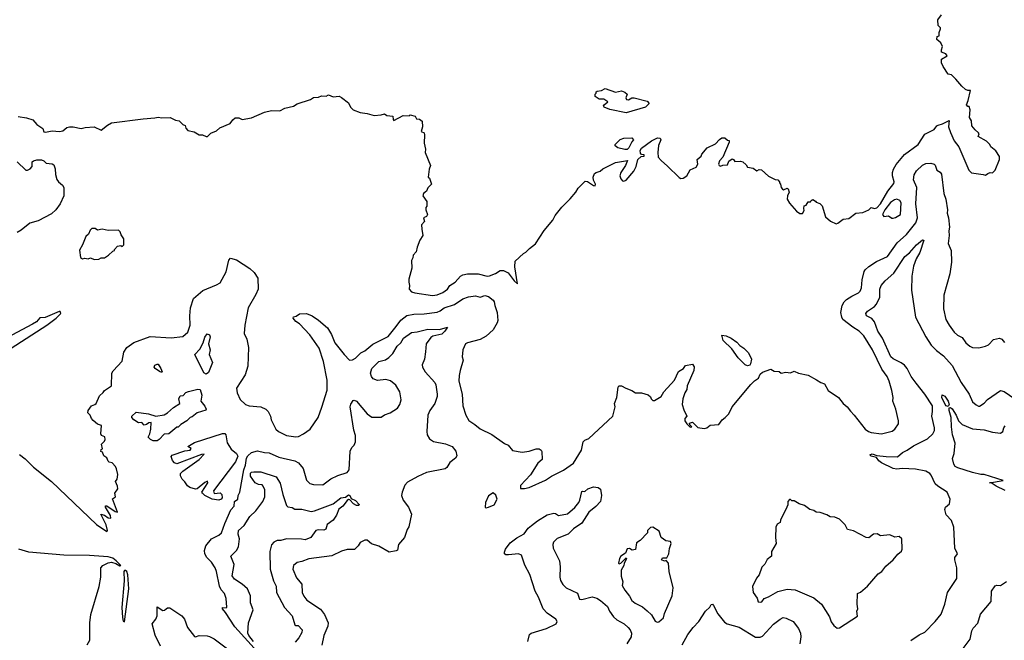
# Model space of a CAD drawing. Extents: x 1678759 to 1859541, y 384609 to 522867.
# Tile 59 of 256: x 1773818 to 1782257, y 405814 to 411134. Entities that reach past the tile are written whole.
import ezdxf

# ---------------------------------------------------------------- set-up
doc = ezdxf.new("R2010")
doc.units = 0

msp = doc.modelspace()

# ---------------------------------------------------------------- linework, layer by layer
at = {"layer": '0CON20XD'}
for points in [[(1777395, 408774.7), (1777445, 408795.4), (1777485, 408823.1), (1777505.3, 408854.7), (1777548.9, 408885), (1777595.8, 408935), (1777615, 408946.5), (1777655, 408956.4), (1777746.2, 408956.2), (1777825, 408934.4), (1777845, 408937.1), (1777895, 408959.2), (1777935, 408984), (1777965, 408982.5), (1778005.3, 408965.3), (1778055, 408895.7), (1778085, 408870), (1778060.5, 409015), (1778065, 409062.5), (1778135, 409130), (1778155, 409140), (1778186.1, 409173.9), (1778237.7, 409212.3), (1778312.7, 409327.3), (1778388.6, 409415), (1778406, 409455), (1778465, 409527.5), (1778535, 409597.5), (1778584, 409655), (1778605, 409690), (1778665, 409750.8), (1778685, 409748.1), (1778735, 409711.9), (1778749.7, 409710.3), (1778754, 409725), (1778736.9, 409756.9), (1778734.3, 409785), (1778743.8, 409815), (1778757.5, 409825), (1778792.5, 409835), (1778816.7, 409855), (1778925, 409908.6), (1779026.4, 409926.4), (1779009.1, 409885), (1778969.2, 409825), (1778960.5, 409795), (1778968.7, 409768.7), (1778983, 409753), (1778995, 409750), (1779015, 409757.5), (1779081.1, 409835), (1779101.8, 409875), (1779115, 409936.7), (1779145, 409960), (1779170, 409965), (1779170, 409975), (1779148.3, 409978.3), (1779138.3, 409988.3), (1779137, 410013), (1779147, 410033), (1779233.9, 410096.1), (1779285, 410122.5), (1779308.3, 410118.3), (1779312.5, 410105), (1779293.3, 410055), (1779285.8, 409994.2), (1779291.4, 409955), (1779315, 409926), (1779369.3, 409879.3), (1779469.7, 409779.7), (1779485, 409772.9), (1779505.5, 409774.5), (1779535.5, 409794.5), (1779565, 409846), (1779615, 409870), (1779630, 409895), (1779623.3, 409935), (1779660, 409965), (1779665, 409980), (1779710, 410035), (1779780.5, 410069.5), (1779815, 410107.5), (1779835, 410120), (1779861.7, 410121.7), (1779885, 410100), (1779898.3, 410098.3), (1779900, 410085), (1779843.6, 409956.4), (1779816.7, 409925), (1779807.5, 409895), (1779813.3, 409883.3), (1779825, 409877.5), (1779845, 409887.5), (1779885, 409890), (1779895, 409920), (1779925, 409942.5), (1779936.4, 409936.4), (1779948.3, 409918.3), (1779995, 409922.5), (1780015, 409916.7), (1780045, 409890), (1780055, 409870), (1780105, 409862.5), (1780135, 409837.5), (1780155, 409850), (1780175, 409847.5), (1780235, 409792), (1780293, 409763), (1780315, 409760), (1780330, 409745), (1780330, 409735), (1780340, 409725), (1780343.3, 409695), (1780355, 409680), (1780365, 409676.7), (1780395, 409690), (1780405, 409682.5), (1780413.3, 409655), (1780398.8, 409625), (1780396.2, 409595), (1780415, 409561.2), (1780475, 409492.5), (1780505, 409472.5), (1780518.3, 409471.7), (1780526.4, 409473.6), (1780541.7, 409498.3), (1780537.5, 409515), (1780541.7, 409538.3), (1780560, 409545), (1780575, 409572.5), (1780597, 409573), (1780602.5, 409585), (1780615, 409592.5), (1780639.3, 409579.3), (1780645, 409570), (1780675, 409557.5), (1780695, 409537.5), (1780724.7, 409444.7), (1780768, 409408), (1780815, 409383.6), (1780831.2, 409388.8), (1780875, 409424), (1780925, 409430), (1780985, 409476.2), (1781045, 409480), (1781095, 409503.3), (1781115, 409523.3), (1781145, 409514), (1781165, 409520.8), (1781195.4, 409554.6), (1781259.1, 409665), (1781309.4, 409730.6), (1781312.5, 409745), (1781298.2, 409795), (1781299.3, 409825), (1781306.4, 409853.6), (1781328.9, 409891.1), (1781401.9, 409978.1), (1781517.8, 410065), (1781575, 410152.9), (1781655, 410192.9), (1781678, 410225), (1781689.3, 410230.7), (1781728.3, 410241.7), (1781785, 410270), (1781780, 410215), (1781795, 410167.5), (1781826, 410095), (1781866.9, 410045), (1781953.8, 409845), (1781975, 409820), (1782075, 409807.5), (1782095, 409800), (1782115, 409816.7), (1782135, 409822.5), (1782155, 409820), (1782180, 409845), (1782216.4, 409936.4), (1782215, 409960), (1782185, 410010), (1782142.5, 410045), (1782132.5, 410065), (1782105, 410092.5), (1782033.6, 410133.6), (1782042.5, 410155), (1782036.7, 410165), (1782008.3, 410188.3), (1781980, 410225), (1781976.4, 410266.4), (1781957.5, 410295), (1781965, 410360), (1781955, 410390), (1781945, 410390), (1781932.5, 410405), (1781948, 410442), (1781966.7, 410526.7), (1781945, 410526.7), (1781925, 410536.7), (1781893, 410563), (1781842.5, 410625), (1781805, 410660), (1781775, 410667.5), (1781733.3, 410733.3), (1781720, 410765), (1781720, 410795), (1781766.7, 410825), (1781755, 410842.5), (1781720, 410855), (1781717.5, 410875), (1781727.5, 410905), (1781712.5, 410935), (1781680, 410965), (1781681.7, 410988.3), (1781697.5, 410995), (1781697.5, 411025), (1781710, 411055), (1781710, 411065), (1781690, 411085), (1781688.3, 411131.7), (1781717.5, 411175)], [(1779015, 410334), (1778875, 410362.9), (1778827.5, 410385), (1778822.5, 410395), (1778827.5, 410405), (1778858.3, 410428.3), (1778825, 410452.5), (1778785, 410453.3), (1778750, 410475), (1778750, 410495), (1778760, 410505), (1778760, 410515), (1778768.3, 410521.7), (1778803.9, 410526.1), (1778835, 410543.8), (1778925, 410513.8), (1778976.4, 410523.6), (1779005, 410513.8), (1779023.3, 410495), (1779013, 410463), (1779018.3, 410448.3), (1779035, 410447.5), (1779065, 410463.3), (1779085, 410463.8), (1779196.7, 410435), (1779212.5, 410415), (1779182.5, 410385), (1779015, 410334)], [(1773803.6, 410303.6), (1773875, 410293.8), (1773930, 410275), (1773963.3, 410235), (1774015, 410202.5), (1774025, 410172.5), (1774039.3, 410169.3), (1774095, 410180), (1774160, 410175), (1774187.7, 410182.3), (1774221.7, 410208.3), (1774245, 410216.2), (1774275, 410216.2), (1774345, 410200), (1774379.3, 410210.7), (1774455, 410216.7), (1774515, 410186.7), (1774569.7, 410230.3), (1774605, 410248.8), (1774875, 410284.2), (1774975, 410291.2), (1775005, 410298.8), (1775035, 410293.8), (1775106.1, 410296.1), (1775153, 410273), (1775185, 410266.7), (1775215, 410236.7), (1775235.9, 410225.9), (1775242.5, 410205), (1775260, 410185), (1775311.7, 410171.7), (1775355, 410147.5), (1775385, 410147.5), (1775415, 410132.5), (1775427.5, 410132.5), (1775455, 410160), (1775505, 410182.5), (1775533.9, 410206.1), (1775622.5, 410245), (1775643.3, 410275), (1775665, 410293.3), (1775695, 410292.5), (1775725, 410277.5), (1775805, 410291.2), (1775915, 410341.2), (1775975, 410356.7), (1776046.1, 410353.9), (1776090, 410375), (1776165, 410393.3), (1776195, 410413.3), (1776309.5, 410450.5), (1776335, 410466.7), (1776379.3, 410470.7), (1776405, 410482.5), (1776445, 410477.5), (1776465, 410490), (1776503.6, 410473.6), (1776555, 410477.5), (1776575, 410467.5), (1776635, 410420), (1776653.3, 410385), (1776675, 410362.5), (1776735, 410337.5), (1776795, 410330), (1776855, 410312.5), (1776915, 410317.5), (1776945, 410327.5), (1776963, 410313), (1777015, 410307.5), (1777018.3, 410278.3), (1777025, 410270), (1777105, 410312.5), (1777155, 410310), (1777165, 410317.5), (1777207, 410307), (1777220, 410285), (1777245, 410282.5), (1777266.7, 410265), (1777270, 410215), (1777260, 410175), (1777283, 410163), (1777287.7, 410147.7), (1777283.3, 410075), (1777296.2, 410025), (1777293.8, 409995), (1777337.5, 409885), (1777327, 409853), (1777320, 409785), (1777330, 409775), (1777346.2, 409725), (1777316.2, 409693.8), (1777303.3, 409665), (1777280, 409645), (1777273.3, 409625), (1777307.5, 409575), (1777307.5, 409535), (1777300, 409525), (1777300, 409505), (1777312.5, 409465), (1777305, 409447.5), (1777280, 409435), (1777287.5, 409405), (1777262.5, 409375), (1777263, 409337), (1777273.3, 409285), (1777246.7, 409245), (1777223.3, 409185), (1777216.7, 409145), (1777190, 409115), (1777187, 409093), (1777175, 409070), (1777180, 409005), (1777151.7, 408908.3), (1777152, 408885), (1777158.8, 408855), (1777156.2, 408825), (1777175, 408802), (1777205, 408791.4), (1777355, 408770), (1777395, 408774.7)], [(1779005, 410020), (1778945, 410036.7), (1778921.7, 410051.7), (1778922.5, 410065), (1778965, 410107.5), (1778995, 410117.5), (1779065, 410120), (1779080, 410105), (1779063, 410087), (1779040, 410035), (1779025, 410022.5), (1779005, 410020)], [(1773795, 409914), (1773870, 409845), (1773885, 409842.5), (1773906, 409854), (1773925.8, 409875), (1773924.5, 409915), (1773936, 409925), (1773965, 409933.5), (1774005, 409932.9), (1774024.3, 409924.3), (1774045, 409903.3), (1774095, 409898.8), (1774109.5, 409889.5), (1774122.5, 409855), (1774125.6, 409805.6), (1774136, 409765), (1774148.8, 409745), (1774185.8, 409715), (1774196.9, 409695), (1774195, 409622.5), (1774164, 409556), (1774128.2, 409505), (1774090.8, 409469.2), (1773975, 409409.4), (1773905, 409389.5), (1773829.7, 409330.3), (1773795, 409310.4)], [(1777045.5, 408504.5), (1777085, 408559.6), (1777135, 408598.2), (1777195, 408609.1), (1777285, 408611.5), (1777395, 408627.3), (1777422.9, 408637.1), (1777455, 408663.3), (1777545, 408692.7), (1777615, 408741.5), (1777665, 408759.5), (1777725, 408765.6), (1777765, 408754.4), (1777805, 408770), (1777835, 408760.8), (1777875, 408730.8), (1777885.6, 408715.6), (1777889.4, 408685), (1777911.1, 408625), (1777915.5, 408555.5), (1777910.5, 408535), (1777875.3, 408474.7), (1777815, 408420.5), (1777765, 408393.5), (1777655.5, 408364.5), (1777639.2, 408355), (1777617.1, 408305), (1777610.8, 408245), (1777617.5, 408215), (1777593.1, 408126.9), (1777584.4, 408085), (1777582.9, 408035), (1777610.6, 407925), (1777615.7, 407825), (1777642.9, 407745), (1777667.4, 407697.4), (1777720, 407665), (1777765, 407625.8), (1777865, 407578.1), (1777971.7, 407501.7), (1778005, 407488), (1778041.4, 407441.4), (1778125, 407425.8), (1778185, 407435.8), (1778245, 407455.8), (1778270, 407455), (1778287.5, 407445), (1778293, 407433), (1778296.2, 407365), (1778257.7, 407332.3), (1778195, 407231.2), (1778109.3, 407140.7), (1778110, 407115), (1778145, 407114), (1778185, 407124), (1778325, 407187.1), (1778375, 407221.4), (1778478.3, 407271.7), (1778565, 407332.9), (1778634.2, 407445), (1778647.5, 407515), (1778661.7, 407528.3), (1778695, 407543.8), (1778902.5, 407735), (1778922.5, 407815), (1778916.7, 407845), (1778936.1, 407896.1), (1778946.7, 407985), (1778953.3, 407996.7), (1778975, 407996.2), (1779014.1, 407974.1), (1779065, 407956.2), (1779095, 407936.7), (1779146.4, 407936.4), (1779205, 407917.5), (1779225, 407900), (1779230, 407885), (1779245, 407870), (1779259.3, 407870.7), (1779315.7, 407904.3), (1779338.8, 407945), (1779430, 408045), (1779465, 408117.5), (1779506.4, 408143.6), (1779525, 408170), (1779585, 408180), (1779599.3, 408159.3), (1779596.7, 408126.7), (1779540, 407995), (1779536, 407965), (1779518, 407935), (1779502.5, 407885), (1779495.8, 407835), (1779509.4, 407789.4), (1779536.2, 407735), (1779520, 407715), (1779520, 407695), (1779535, 407670), (1779565, 407640), (1779580, 407645), (1779561.7, 407661.7), (1779560, 407675), (1779585, 407682.5), (1779629.3, 407639.3), (1779685, 407628.8), (1779705.8, 407634.2), (1779735, 407658.8), (1779810, 407665), (1779837.5, 407705), (1779865, 407722.5), (1779895.6, 407754.4), (1779925.6, 407815), (1780085, 408007.5), (1780115, 408038.5), (1780148.8, 408061.2), (1780164.5, 408095.5), (1780185, 408111.3), (1780255, 408138), (1780285, 408120), (1780327, 408117), (1780345, 408102.5), (1780385, 408112.5), (1780425, 408107.5), (1780455, 408120), (1780493.6, 408103.6), (1780575, 408087.5), (1780646.7, 408046.7), (1780683.3, 408023.3), (1780715, 408012.5), (1780747.5, 407955), (1780835.9, 407895.9), (1780875, 407843.3), (1780910, 407815), (1780937.3, 407777.3), (1780971.2, 407745), (1781063.8, 407625), (1781093, 407603), (1781115, 407594.2), (1781205, 407584.2), (1781294.4, 407605.6), (1781320, 407625), (1781349.5, 407670.5), (1781351.2, 407695), (1781328, 407795), (1781302, 407865), (1781304, 407895), (1781293.8, 407955), (1781271.2, 408035), (1781254.3, 408075), (1781207.3, 408137.3), (1781127.1, 408305), (1781052.7, 408425), (1781013.1, 408465), (1780957.6, 408497.6), (1780873.8, 408565), (1780863.2, 408585), (1780856.2, 408625), (1780866.6, 408683.4), (1780884.4, 408715), (1780905, 408734.5), (1780950.8, 408765), (1781007.8, 408792.2), (1781022.9, 408807.1), (1781031.8, 408835), (1781038, 408905), (1781055.9, 408974.1), (1781065, 408989.4), (1781095, 409017.8), (1781160.2, 409059.8), (1781255.6, 409105), (1781337.6, 409222.4), (1781417.2, 409292.8), (1781497.7, 409392.3), (1781511.9, 409435), (1781498.4, 409555), (1781508.3, 409695), (1781478, 409762), (1781484.8, 409805), (1781505, 409838.2), (1781555, 409887.9), (1781585, 409902.2), (1781625.8, 409904.2), (1781656.3, 409896.3), (1781665.4, 409885.4), (1781678, 409845), (1781706.8, 409826.8), (1781719.1, 409809.1), (1781737.5, 409645), (1781756.7, 409595), (1781770, 409505), (1781767.5, 409475), (1781779.3, 409435), (1781786.9, 409355), (1781780.4, 409325), (1781785.5, 409285), (1781777.1, 409215), (1781802, 409155), (1781804.2, 409055), (1781790, 408955), (1781737.9, 408772.1), (1781734.4, 408655), (1781756.9, 408565), (1781784.2, 408515), (1781827.5, 408455), (1781855, 408429.2), (1781895, 408410.8), (1781926, 408365), (1781961.2, 408335), (1781985, 408323.8), (1782037.7, 408322.3), (1782095, 408336.7), (1782122.3, 408347.7), (1782165, 408393.3), (1782217, 408403), (1782235, 408396.7), (1782257.9, 408367.9)], [(1781305, 409432.5), (1781325, 409437.5), (1781367.5, 409465), (1781373.3, 409565), (1781362.5, 409585), (1781335, 409596.2), (1781315, 409590.4), (1781282.1, 409567.9), (1781232.5, 409505), (1781214, 409465), (1781225, 409447.5), (1781263, 409453), (1781293, 409433), (1781305, 409432.5)], [(1774457, 409077), (1774495, 409080), (1774515, 409092.5), (1774545, 409092.5), (1774580, 409115), (1774615, 409150), (1774630, 409155), (1774630, 409165), (1774655, 409192.5), (1774685, 409197.5), (1774695, 409190), (1774710, 409205), (1774710, 409255), (1774688.3, 409288.3), (1774680, 409315), (1774665, 409330), (1774575, 409327.5), (1774525, 409337.5), (1774485, 409330), (1774465, 409342.5), (1774435, 409342.5), (1774421.7, 409328.3), (1774407.5, 409295), (1774383.8, 409275), (1774355, 409202.5), (1774330.7, 409159.3), (1774337.5, 409095), (1774355, 409082.5), (1774375, 409090), (1774405, 409082.5), (1774425, 409092.5), (1774457, 409077)], [(1781455, 405811.2), (1781527.7, 405862.3), (1781575, 405883.8), (1781665, 405974), (1781715, 406038.8), (1781747, 406123), (1781770.9, 406225), (1781850, 406345), (1781851.2, 406435), (1781832.5, 406505), (1781832.5, 406525), (1781856.7, 406555), (1781833.8, 406605), (1781823.3, 406785), (1781805, 406840), (1781759.3, 406889.3), (1781746.2, 406935), (1781753.3, 406955), (1781786.2, 406985), (1781794, 407025), (1781766.2, 407085), (1781685.9, 407135.9), (1781665.3, 407155.3), (1781629.1, 407229.1), (1781619.1, 407245), (1781585, 407264.3), (1781495, 407281.6), (1781382.5, 407287.5), (1781335, 407280), (1781305, 407286.2), (1781205, 407335.6), (1781182.1, 407352.1), (1781160.2, 407380.2), (1781115, 407392.9), (1781103.3, 407405), (1781125, 407411.8), (1781165, 407398.2), (1781245, 407388.7), (1781342.5, 407387.5), (1781383.8, 407425), (1781425, 407443.1), (1781478.6, 407481.4), (1781598.8, 407541.2), (1781645.4, 407584.6), (1781658, 407612), (1781659.5, 407635), (1781634.4, 407735), (1781642.2, 407775), (1781640.4, 407825), (1781576.1, 407925), (1781501.7, 408018.3), (1781459.3, 408075), (1781424.3, 408144.3), (1781402.8, 408172.8), (1781373.5, 408193.5), (1781305, 408225.4), (1781285, 408242.5), (1781212.6, 408402.6), (1781173.3, 408465), (1781143.6, 408545), (1781121.9, 408571.9), (1781075.7, 408595), (1781070, 408615), (1781085.3, 408634.7), (1781145, 408676.7), (1781160.9, 408695), (1781189.5, 408755), (1781189.4, 408825), (1781201.4, 408855), (1781235, 408894.4), (1781310.3, 408959.7), (1781405, 409102.5), (1781443.3, 409135), (1781505, 409204.4), (1781556.4, 409246.4), (1781566, 409245), (1781532.2, 409137.8), (1781501.9, 409085), (1781479.4, 409020.6), (1781465.4, 408935), (1781461.5, 408815), (1781496.5, 408585), (1781584.4, 408415), (1781629.4, 408345), (1781675, 408297.1), (1781735, 408251.9), (1781810, 408170), (1781886.4, 408025), (1781954.4, 407925), (1781985, 407858.8), (1782015, 407833.8), (1782035, 407820), (1782045, 407820), (1782085, 407847.5), (1782113.1, 407876.9), (1782223.3, 407955), (1782255, 407945.4), (1782385, 407857.8)], [(1773815.9, 407405.9), (1773865, 407368.8), (1773937.1, 407297.1), (1774090.8, 407175), (1774475, 406807.6), (1774565, 406746.7), (1774571.2, 406755), (1774560, 406805), (1774513.8, 406896.2), (1774545.8, 406885.8), (1774575, 406863.8), (1774598.3, 406861.7), (1774596.2, 406885), (1774553.8, 406955), (1774552.5, 406967.5), (1774565, 406966.2), (1774635, 406917.5), (1774657, 406913), (1774613.3, 407026.7), (1774640, 407045), (1774633.9, 407076.1), (1774657.7, 407112.3), (1774656.4, 407136.4), (1774637.5, 407175), (1774652.5, 407195), (1774660, 407235), (1774647.5, 407285), (1774637.5, 407305), (1774610, 407335), (1774585, 407340), (1774575, 407350), (1774565, 407377.5), (1774537.5, 407395), (1774527, 407427), (1774513, 407433), (1774515, 407450), (1774527.5, 407455), (1774520, 407495), (1774545, 407520), (1774550, 407535), (1774548.3, 407558.3), (1774520, 407570), (1774513.6, 407583.6), (1774520, 407655), (1774485, 407667.5), (1774447, 407697), (1774432.5, 407715), (1774422.5, 407745), (1774402.5, 407765), (1774403.3, 407785), (1774433.3, 407825), (1774462.5, 407835), (1774472.5, 407845), (1774501.7, 407908.3), (1774533, 407937), (1774544.1, 407955.9), (1774603.3, 407995), (1774606.2, 408105), (1774618, 408125), (1774695, 408208), (1774709.3, 408285), (1774735, 408323.6), (1774795, 408367.5), (1774935, 408418.9), (1775115, 408407.5), (1775215, 408417.3), (1775260, 408455), (1775280, 408515), (1775275.3, 408595), (1775281.1, 408665), (1775306.7, 408743.3), (1775387.1, 408812.9), (1775505, 408860.4), (1775535, 408878.9), (1775587.8, 408972.2), (1775608.7, 409071.3), (1775625, 409090), (1775675, 409075.6), (1775790.5, 409000.5), (1775827.8, 408967.8), (1775857.4, 408917.4), (1775862.3, 408825), (1775842.4, 408777.6), (1775776.4, 408665), (1775747.1, 408515), (1775742.9, 408445), (1775764.3, 408395), (1775778.1, 408325), (1775772.9, 408165), (1775749.3, 408090.7), (1775676, 407975), (1775680.8, 407935), (1775708.3, 407878.3), (1775752.5, 407835), (1775785, 407824), (1775885, 407816.7), (1775927.5, 407795), (1775947.5, 407775), (1775966.4, 407736.4), (1775973.3, 407705), (1776014.1, 407624.1), (1776035, 407603.3), (1776105, 407570), (1776185, 407557.5), (1776207.6, 407562.4), (1776250, 407585), (1776308, 407625), (1776375.6, 407725), (1776408.1, 407811.9), (1776453, 407957), (1776453.8, 408045), (1776420.5, 408205), (1776385, 408318), (1776303.7, 408433.7), (1776215, 408526.7), (1776185, 408546.7), (1776162.5, 408575), (1776163.6, 408586.4), (1776187, 408593), (1776215, 408612.5), (1776275, 408616.7), (1776325, 408596.7), (1776378.8, 408558.8), (1776455, 408491.2), (1776491.5, 408435), (1776520, 408365), (1776597.5, 408265), (1776645.8, 408215.8), (1776670.9, 408219.1), (1776695, 408233.3), (1776742.5, 408277.5), (1776775, 408295.5), (1776845, 408351.8), (1776975, 408417.7), (1777045.5, 408504.5)], [(1773435, 408120), (1774051.1, 408515), (1774128.9, 408575), (1774168.8, 408615), (1774165, 408632.5), (1774155, 408632), (1774035, 408581), (1773990.6, 408579.4), (1773960.3, 408545), (1773926.6, 408523.4), (1773750.1, 408429.9)], [(1775854.7, 405715), (1775660.6, 405930.6), (1775582.1, 406052.1), (1775554.5, 406085), (1775555, 406096.2), (1775586.7, 406093.3), (1775591.7, 406098.3), (1775587.5, 406172.5), (1775574, 406215), (1775545.3, 406245.3), (1775529.4, 406279.4), (1775505.4, 406405), (1775494.4, 406435), (1775462.7, 406485), (1775420.4, 406525), (1775404.6, 406555), (1775400.7, 406585), (1775412, 406625), (1775462.9, 406685), (1775525, 406716.7), (1775547.8, 406735), (1775574.5, 406815), (1775628.2, 406931.8), (1775656.7, 406965), (1775660, 407005), (1775687, 407023), (1775690.5, 407055), (1775705.3, 407085), (1775738.6, 407275), (1775752.7, 407315), (1775762.5, 407375), (1775774, 407396), (1775805, 407423.5), (1775855, 407437.5), (1775915, 407422.9), (1775955, 407420), (1776040, 407385), (1776175, 407352.2), (1776206.7, 407336.7), (1776246, 407286), (1776276.3, 407186.3), (1776305, 407157.1), (1776335, 407149.4), (1776415, 407146.9), (1776485, 407197.3), (1776544.6, 407225.4), (1776625, 407251.9), (1776642.5, 407275), (1776650, 407435), (1776665, 407466.7), (1776685, 407487.5), (1776696, 407515), (1776695, 407570), (1776681.5, 407615), (1776650.6, 407815), (1776655, 407837.5), (1776675, 407870), (1776685, 407873.3), (1776705, 407863.3), (1776795.4, 407755.4), (1776835, 407726), (1776914.4, 407725.6), (1776945, 407745.6), (1776994.2, 407764.2), (1777055, 407804.4), (1777075.4, 407835), (1777087.7, 407875), (1777076.9, 407945), (1777041.9, 408001.9), (1776995, 408039.1), (1776955, 408048.9), (1776885, 408040), (1776848.6, 408055), (1776834.2, 408074.2), (1776825.5, 408105), (1776835, 408144), (1776895.4, 408204.6), (1776951.8, 408218.2), (1776982.7, 408237.3), (1777015, 408272), (1777053.8, 408335), (1777085.7, 408364.3), (1777107.1, 408405), (1777175, 408451.8), (1777225, 408456.9), (1777315, 408481.6), (1777415, 408477.9), (1777485, 408497.5), (1777462.9, 408465), (1777435, 408439.2), (1777359.2, 408420.8), (1777341.5, 408408.5), (1777302.5, 408355), (1777296.6, 408286.6), (1777287.8, 408225), (1777268, 408175), (1777270, 408155), (1777293.8, 408115), (1777375.7, 408025), (1777385.6, 408005), (1777395.6, 407925), (1777395.5, 407905), (1777375, 407843.3), (1777332.9, 407785), (1777316.2, 407745), (1777306.4, 407605), (1777311.1, 407575), (1777330.9, 407540.9), (1777365, 407517.1), (1777467.9, 407497.9), (1777525, 407475.8), (1777555.7, 407435), (1777563.8, 407395), (1777553.9, 407376.1), (1777505, 407338.8), (1777479.2, 407295), (1777465.4, 407284.6), (1777305, 407251.2), (1777230.5, 407219.5), (1777141.3, 407168.7), (1777117.5, 407145), (1777095.6, 407084.4), (1777090, 407055), (1777104.1, 407014.1), (1777150, 406955), (1777176.2, 406895), (1777153.9, 406786.1), (1777138, 406765), (1777116.7, 406695), (1777065.8, 406635), (1777055, 406587.5), (1777045, 406580), (1776985, 406570), (1776895, 406621.2), (1776831.7, 406641.7), (1776795, 406672.5), (1776775, 406672.5), (1776735, 406651.2), (1776720, 406625), (1776686.4, 406593.6), (1776625, 406592.5), (1776575, 406577.5), (1776491.7, 406538.3), (1776295, 406512.7), (1776235, 406490), (1776195, 406482.2), (1776165, 406456), (1776158.2, 406425), (1776189.5, 406349.5), (1776236.9, 406295), (1776237.9, 406225), (1776252.5, 406192.5), (1776279.5, 406159.5), (1776395, 406081.4), (1776431.1, 406035), (1776460.5, 405965), (1776457.5, 405935), (1776424.4, 405854.4), (1776407, 405773)], [(1775415, 408094.2), (1775396.4, 408106.4), (1775319.2, 408265), (1775360.4, 408309.6), (1775390, 408365), (1775405, 408412.5), (1775425, 408440), (1775443, 408433), (1775448.8, 408415), (1775436.1, 408353.9), (1775448.9, 408305), (1775442.9, 408265), (1775468.9, 408195), (1775435, 408110), (1775415, 408094.2)], [(1780055, 408167.5), (1780035.8, 408175), (1779975.6, 408235), (1779921.7, 408311.7), (1779846, 408385), (1779835, 408430), (1779872.5, 408425), (1779915, 408403.8), (1779965, 408370), (1779990.6, 408340.6), (1780025, 408318.5), (1780065, 408279.4), (1780090.8, 408225), (1780082.9, 408185), (1780075, 408173.1), (1780055, 408167.5)], [(1775035, 408110), (1775015, 408117.1), (1774978.6, 408145), (1774970.8, 408155), (1774975, 408171.2), (1774995, 408182), (1775005, 408180), (1775027.5, 408145), (1775040, 408115), (1775035, 408110)], [(1774995, 407524.3), (1774962.5, 407525), (1774937.5, 407535), (1774917.5, 407555), (1774932.5, 407585), (1774942.5, 407625), (1774945, 407680), (1774925, 407677.5), (1774905, 407662.5), (1774885, 407657.5), (1774865, 407680), (1774835, 407679.2), (1774796.7, 407705), (1774777.5, 407725), (1774780, 407735), (1774815, 407770.8), (1774922.5, 407755), (1774985, 407735.8), (1775055, 407747.8), (1775085, 407764.4), (1775135, 407808.6), (1775190, 407845), (1775182.5, 407885), (1775191.7, 407908.3), (1775218.3, 407911.7), (1775241.7, 407938.3), (1775263, 407947), (1775345, 407967.5), (1775365, 407962.5), (1775380, 407915), (1775370, 407865), (1775405, 407820), (1775415.8, 407795), (1775413.8, 407786.2), (1775340, 407765), (1775295, 407730), (1775280, 407725), (1775250, 407695), (1775200, 407665), (1775175, 407640), (1775165, 407640), (1775097, 407583), (1775055, 407580), (1775013.3, 407535), (1774995, 407524.3)], [(1781775, 407819.2), (1781757.5, 407825), (1781748.8, 407835), (1781722.3, 407895), (1781725, 407917.5), (1781747.1, 407907.1), (1781775.3, 407865.3), (1781783.1, 407835), (1781775, 407819.2)], [(1782265, 407098.1), (1782186.7, 407135), (1782145, 407162.5), (1782130, 407165), (1782246.7, 407185), (1782085, 407236.5), (1782055, 407236.5), (1781983.4, 407253.4), (1781857.8, 407292.2), (1781836.2, 407305), (1781823.3, 407325), (1781812.7, 407372.7), (1781826.7, 407415), (1781835.7, 407505), (1781813.9, 407575), (1781803.4, 407645), (1781800.8, 407725), (1781783.1, 407785), (1781784.2, 407805.8), (1781795, 407810.8), (1781809.1, 407799.1), (1781843.6, 407745), (1781863.8, 407695), (1781895, 407662.7), (1781985, 407627.5), (1782085, 407618.9), (1782155, 407599.5), (1782225, 407589.2), (1782245, 407603.3), (1782252, 407635), (1782265, 407653.8)], [(1775525, 407014.4), (1775466.7, 407025), (1775405, 407056), (1775383.8, 407075), (1775380, 407085), (1775430, 407165), (1775428.3, 407178.3), (1775405, 407167.5), (1775338.3, 407111.7), (1775325, 407108.8), (1775275, 407124.5), (1775255, 407138.6), (1775232.7, 407172.7), (1775208.9, 407195), (1775195, 407222.5), (1775196.4, 407243.6), (1775215, 407262.5), (1775356.4, 407363.6), (1775398.3, 407408.3), (1775375, 407407.5), (1775165, 407327.5), (1775145, 407336.7), (1775126.2, 407355), (1775115, 407390), (1775125, 407400), (1775233, 407437), (1775280, 407445), (1775288.3, 407458.3), (1775260, 407475), (1775315, 407508.8), (1775555, 407587.1), (1775575, 407585.7), (1775585.4, 407575.4), (1775595.7, 407505.7), (1775615.7, 407475), (1775631.3, 407451.3), (1775676, 407415), (1775686.4, 407393.6), (1775667.5, 407345), (1775480, 407095), (1775483, 407073), (1775535, 407077.5), (1775550, 407065), (1775552.5, 407035), (1775545, 407022.5), (1775525, 407014.4)], [(1775821.2, 405805), (1775781.3, 405855), (1775774.4, 405875.6), (1775779.5, 405965), (1775818, 406075), (1775797.1, 406135), (1775794.5, 406195), (1775770.5, 406255), (1775725, 406296.5), (1775658.4, 406338.4), (1775637.6, 406367.6), (1775655.6, 406465), (1775626, 406535), (1775675.7, 406585), (1775692.2, 406615), (1775702.5, 406685), (1775690, 406725), (1775693.1, 406755), (1775741.3, 406798.7), (1775791.5, 406875), (1775840.5, 406925), (1775902.9, 407005), (1775918.1, 407045), (1775919.2, 407105), (1775905.8, 407135), (1775895, 407145.7), (1775865, 407150), (1775835, 407164.2), (1775795, 407220.8), (1775795, 407245.6), (1775805, 407255.4), (1775825, 407259.5), (1775885, 407258.5), (1776015.5, 407215), (1776051.5, 407161.5), (1776072.8, 407062.8), (1776105, 406968.8), (1776115, 406958.8), (1776151.7, 406951.7), (1776175, 406938.8), (1776235, 406937.5), (1776315, 406918.9), (1776345, 406922.5), (1776505, 406984.3), (1776570, 407035), (1776609.2, 407040.8), (1776635, 407060), (1776646.4, 407056.4), (1776660, 407030), (1776695, 407012.5), (1776728.3, 406978.3), (1776725, 406970), (1776705, 406970), (1776677.5, 406985), (1776648.3, 407018.3), (1776635, 407020), (1776625, 407013.3), (1776587.1, 406965), (1776552.3, 406937.7), (1776533.8, 406886.2), (1776505.6, 406845), (1776452.8, 406807.2), (1776441.9, 406768.1), (1776425, 406759.4), (1776375, 406760.6), (1776356.7, 406755), (1776313.3, 406695), (1776265, 406675.8), (1776232.3, 406682.3), (1776105, 406684), (1776055, 406670.8), (1776025, 406670.8), (1775995, 406656), (1775977.2, 406632.8), (1775962.9, 406575), (1775964.4, 406425), (1775993.9, 406323.9), (1776016.8, 406276.8), (1776018.9, 406225), (1776088, 406095), (1776151.9, 406025), (1776175, 405947.5), (1776185, 405940), (1776205, 405941.2), (1776238.6, 405905), (1776235, 405880), (1776208.8, 405835), (1776177.5, 405797.5)], [(1778172.5, 405805), (1778186.2, 405865), (1778202.5, 405875), (1778333.3, 405915), (1778415, 405954.5), (1778425.5, 405975), (1778414.3, 405995), (1778338, 406048), (1778304.7, 406084.7), (1778263.2, 406185), (1778235.3, 406235), (1778189.3, 406379.3), (1778147.7, 406457.7), (1778117.3, 406545), (1778093.9, 406556.1), (1778006, 406546), (1777985, 406546.7), (1777973.3, 406555), (1777971.7, 406568.3), (1777981.2, 406595), (1778021.7, 406648.3), (1778077.6, 406692.4), (1778142.4, 406727.6), (1778175, 406776.2), (1778205, 406797.5), (1778255, 406838.6), (1778339.5, 406890.5), (1778395, 406903.3), (1778410.7, 406900.7), (1778435, 406884), (1778512.6, 406897.4), (1778576.6, 406953.4), (1778610, 406995), (1778620, 407015), (1778635, 407088.8), (1778645, 407093.3), (1778661.7, 407088.3), (1778687.7, 407112.3), (1778735, 407130.8), (1778775, 407123.3), (1778795, 407110), (1778805.6, 407055), (1778795.6, 407005), (1778755, 406960), (1778696.6, 406913.4), (1778635, 406819.4), (1778565, 406769.5), (1778518.6, 406725), (1778424.2, 406685.8), (1778393.5, 406655), (1778388.5, 406635), (1778391.1, 406605), (1778445.6, 406495), (1778451.1, 406445), (1778447.7, 406355), (1778453.2, 406326.8), (1778472.6, 406292.6), (1778500.5, 406265), (1778598.5, 406218.5), (1778615.8, 406165.8), (1778635, 406163.5), (1778725.4, 406185.4), (1778765, 406175.5), (1778796, 406156), (1778855, 406104), (1778873, 406063), (1778906.9, 406015), (1778935, 405989.5), (1778997.5, 405955), (1779033.9, 405923.9), (1779049.4, 405905), (1779060.6, 405875), (1779058.9, 405845), (1779022.2, 405785)], [(1777815, 406950), (1777835, 406954), (1777885.4, 406974.6), (1777911.2, 407025), (1777898.8, 407058.8), (1777875, 407077.5), (1777835, 407052.5), (1777809.2, 406995), (1777807.5, 406955), (1777815, 406950)], [(1780825, 405917.5), (1780845, 405921.2), (1780998.8, 406021.2), (1780993.3, 406065), (1781002.5, 406085), (1780996.2, 406125), (1781000, 406215), (1781023.6, 406226.4), (1781085, 406276.7), (1781175, 406383.3), (1781206.2, 406405), (1781241.7, 406448.3), (1781305.7, 406504.3), (1781345, 406552.5), (1781375, 406577.5), (1781382.5, 406595), (1781377.5, 406685), (1781355, 406702.5), (1781318.3, 406698.3), (1781275, 406718.8), (1781195, 406710), (1781166.2, 406726.2), (1781135, 406722.5), (1781095, 406692), (1781073.9, 406693.9), (1780965, 406753.3), (1780913.8, 406763.8), (1780892.5, 406805), (1780845, 406852.5), (1780805, 406870), (1780765, 406873.3), (1780735, 406890), (1780679.3, 406909.3), (1780645, 406913.3), (1780625, 406926.7), (1780590, 406935), (1780545, 406970), (1780500, 406985), (1780455, 407010), (1780435, 407010), (1780425, 407020), (1780415, 407020), (1780402.5, 407005), (1780402.5, 406975), (1780392.5, 406955), (1780337.5, 406845), (1780337, 406823), (1780310.7, 406809.3), (1780300, 406785), (1780296.7, 406695), (1780302.5, 406645), (1780262.5, 406575), (1780262.5, 406535), (1780225, 406507.5), (1780205, 406467.5), (1780179.3, 406440.7), (1780156.7, 406375), (1780134.1, 406345.9), (1780100, 406275), (1780104.2, 406224.2), (1780137.5, 406175), (1780147.5, 406145), (1780165, 406140), (1780180, 406145), (1780197.5, 406172.5), (1780235, 406187.1), (1780315, 406233.3), (1780395, 406251.1), (1780465, 406245.6), (1780625, 406178.1), (1780691.2, 406125), (1780760, 406015), (1780772.1, 405972.1), (1780795, 405940), (1780825, 405917.5)], [(1779280.7, 405970.7), (1779295, 405972.5), (1779335, 406007.5), (1779343.8, 406045), (1779411.4, 406195), (1779417.5, 406265), (1779383.3, 406405), (1779377.5, 406475), (1779357.5, 406497.5), (1779345, 406493.3), (1779317.5, 406505), (1779328.3, 406521.7), (1779365, 406520), (1779382.5, 406555), (1779388.3, 406601.7), (1779402.5, 406645), (1779395, 406660), (1779355, 406667.5), (1779316.7, 406696.7), (1779299.3, 406749.3), (1779245, 406782.5), (1779225, 406780), (1779200, 406755), (1779200, 406735), (1779135, 406670), (1779105, 406650), (1779096.7, 406593.3), (1779067, 406587), (1779045, 406600), (1779025, 406596.7), (1779010, 406560), (1778970, 406535), (1778960, 406515), (1778950, 406475), (1778955, 406470), (1778970, 406475), (1779015, 406520), (1779020, 406515), (1778998.3, 406471.7), (1778996.7, 406455), (1778973.3, 406415), (1778973.3, 406363.3), (1778986.2, 406315), (1778981.2, 406285), (1779005, 406243.3), (1779045, 406193.3), (1779064, 406155), (1779091.8, 406131.8), (1779155, 406100), (1779196.5, 406066.5), (1779231.9, 406031.9), (1779265, 405977.5), (1779280.7, 405970.7)], [(1774396.2, 405775), (1774418.8, 405815), (1774418.8, 405965), (1774426.2, 406035), (1774500, 406275), (1774512, 406355), (1774513.8, 406435), (1774531.4, 406455), (1774575, 406479.3), (1774605, 406484.6), (1774642.5, 406472.5), (1774675, 406451.9), (1774683.3, 406455), (1774645.4, 406495), (1774615, 406516.7), (1774575, 406530), (1774415, 406540.9), (1774195, 406543.3), (1773895, 406569.6), (1773810, 406595)], [(1774715, 405971.2), (1774753.3, 406255), (1774745.2, 406375), (1774735, 406403.3), (1774725, 406412.1), (1774715, 406411.4), (1774711.5, 406405), (1774714.1, 406325), (1774693.4, 406095), (1774698.3, 406008.3), (1774705, 405976.7), (1774715, 405971.2)], [(1781887.9, 405722.1), (1781965.7, 405825), (1781978.1, 405895), (1781991.1, 405918.9), (1782028.9, 405961.1), (1782051.5, 406038.5), (1782145, 406147.5), (1782146.7, 406235), (1782179.3, 406280.7), (1782194, 406286), (1782225, 406284.2), (1782275, 406317.8)], [(1779496.7, 405775), (1779545.7, 405865), (1779589.2, 405925), (1779637.5, 405975), (1779695, 406063.8), (1779731.7, 406098.3), (1779745, 406120), (1779755, 406122.5), (1779765, 406112.5), (1779802.2, 406042.2), (1779858.3, 405968.3), (1779882.5, 405955), (1779985, 405927.5), (1780125, 405840.6), (1780165, 405842.2), (1780185, 405849.4), (1780278.5, 405951.5), (1780335, 405995.7), (1780361.7, 406008.3), (1780387.5, 406005), (1780445.9, 405975.9), (1780492, 405915), (1780510.8, 405875), (1780512.9, 405845), (1780504.3, 405785)], [(1775023.9, 405763.9), (1774979.5, 405859.5), (1774952.5, 405955), (1774983.6, 405996.4), (1774996.7, 406025), (1774995, 406100), (1775045, 406070), (1775058.3, 406071.7), (1775072.5, 406085), (1775085, 406093.3), (1775105, 406091.2), (1775208, 406025), (1775230, 405995), (1775254.5, 405925), (1775315, 405845.6), (1775325, 405842.5), (1775355, 405856), (1775425, 405852.5), (1775445, 405848), (1775485, 405825.4), (1775611.3, 405731.3)]]:
    msp.add_lwpolyline(points, dxfattribs=at)

doc.saveas('drawing.dxf')
